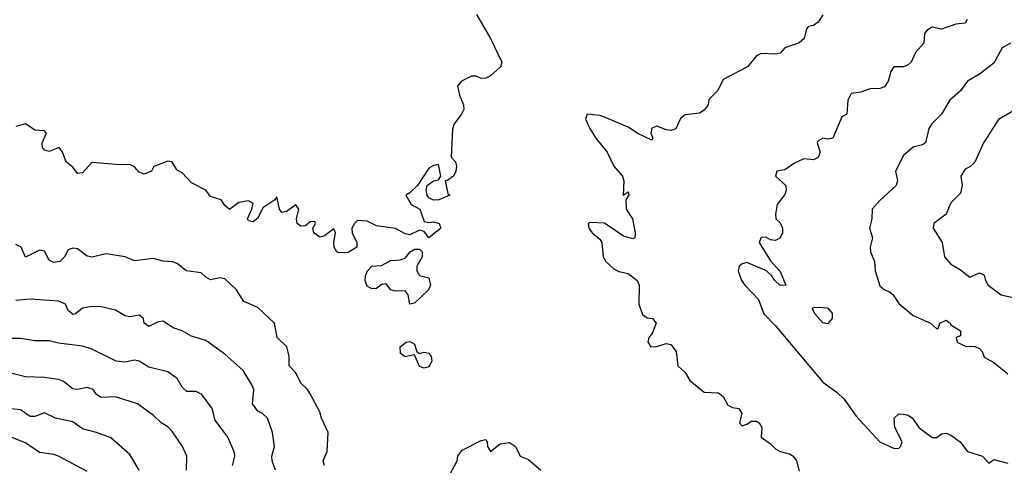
# Model space of a CAD drawing. Header units: metres. Extents: x -51132 to -49532, y -231222 to -229437.
# Tile 153 of 256: x -50403 to -50299, y -230914 to -230867. Entities that reach past the tile are written whole.
import ezdxf

# ---------------------------------------------------------------- set-up
doc = ezdxf.new("R2010")
doc.units = ezdxf.units.M
for name, color, linetype in [('CONTOUR_HALF', 8, 'Continuous'), ('CONTOUR_INDEX', 1, 'Continuous'), ('CONTOUR_INTER', 3, 'Continuous')]:
    doc.layers.add(name, color=color, linetype=linetype)

msp = doc.modelspace()

# ---------------------------------------------------------------- linework, layer by layer
at = {"layer": 'CONTOUR_HALF'}
for points, elevation in [([(-50354.55, -230866.76), (-50353.07, -230869.26), (-50351.9, -230871.76), (-50352.05, -230872.26), (-50353.08, -230873.19), (-50353.58, -230873.45), (-50354.08, -230873.48), (-50354.58, -230873.25), (-50355.08, -230873.23), (-50356.13, -230873.76), (-50356.55, -230874.26), (-50356.36, -230875.26), (-50355.94, -230876.26), (-50355.91, -230876.76), (-50356.13, -230877.26), (-50356.9, -230878.26), (-50357.08, -230878.84), (-50357.22, -230881.76), (-50356.76, -230882.26), (-50356.68, -230882.76), (-50356.74, -230883.26), (-50356.99, -230883.76), (-50357.58, -230884.21), (-50357.86, -230884.26), (-50357.58, -230885.6), (-50357.37, -230885.76), (-50358.52, -230886.26), (-50359.08, -230886.3), (-50359.58, -230886.05), (-50359.77, -230885.76), (-50359.87, -230885.26), (-50359.76, -230884.76), (-50359.08, -230884.27), (-50358.58, -230884.15), (-50358.31, -230883.76), (-50358.58, -230882.53), (-50359.08, -230882.65), (-50359.58, -230882.94), (-50360.77, -230884.76), (-50361.58, -230885.53), (-50362.02, -230885.76), (-50361.44, -230886.76), (-50360.52, -230887.26), (-50360.08, -230888.56), (-50359.58, -230888.66), (-50359.08, -230888.58), (-50358.48, -230888.76), (-50358.32, -230889.26), (-50359.58, -230890.28), (-50360.08, -230889.62), (-50360.58, -230889.45), (-50361.58, -230889.95), (-50362.08, -230889.85), (-50363.08, -230889.28), (-50365.08, -230888.99), (-50366.08, -230888.51), (-50367.08, -230888.46), (-50367.42, -230888.76), (-50367.69, -230889.26), (-50367.67, -230889.76), (-50367.18, -230890.76), (-50367.17, -230891.26), (-50368.08, -230891.81), (-50369.08, -230891.85), (-50369.27, -230891.76), (-50369.56, -230891.26), (-50369.6, -230890.76), (-50369.4, -230889.76), (-50369.58, -230889.31), (-50370.58, -230890.06), (-50371.08, -230890.19), (-50371.68, -230889.76), (-50371.8, -230889.26), (-50371.51, -230888.76), (-50371.58, -230888.54), (-50372.08, -230888.58), (-50372.58, -230888.99), (-50373.08, -230889.03), (-50373.45, -230888.76), (-50373.53, -230888.26), (-50373.26, -230887.26), (-50373.58, -230886.78), (-50374.58, -230887.51), (-50375.08, -230887.59), (-50375.3, -230887.26), (-50375.58, -230885.95), (-50375.82, -230886.26), (-50377.08, -230887.11), (-50377.58, -230888.19), (-50378.08, -230888.59), (-50378.58, -230888.48), (-50378.7, -230888.26), (-50378.21, -230887.26), (-50378.08, -230886.64), (-50378.58, -230886.39), (-50379.58, -230886.54), (-50380.58, -230887.27), (-50381.08, -230886.86), (-50381.46, -230886.26), (-50382.58, -230885.92), (-50383.08, -230885.25), (-50384.58, -230884.48), (-50385.58, -230883.41), (-50386.08, -230883.13), (-50386.65, -230882.26), (-50387.08, -230882.18), (-50388.54, -230882.76), (-50388.79, -230883.26), (-50389.58, -230883.55), (-50390.08, -230883.36), (-50390.58, -230882.78), (-50391.08, -230882.54), (-50392.08, -230882.57), (-50395.08, -230882.33), (-50396.08, -230883.44), (-50396.58, -230883.51), (-50397.08, -230882.84), (-50397.77, -230882.26), (-50398.17, -230881.26), (-50398.53, -230880.76), (-50399.58, -230881.17), (-50400.08, -230881.03), (-50400.28, -230880.76), (-50400.31, -230880.26), (-50399.86, -230879.26), (-50400.08, -230878.99), (-50401.08, -230878.92), (-50402.08, -230878.26), (-50403.08, -230878.56)], 82.5), ([(-50302.89, -230867.26), (-50303.08, -230867.66), (-50304.08, -230867.76), (-50305.58, -230868.28), (-50306.58, -230868.09), (-50307.08, -230868.38), (-50307.37, -230868.76), (-50307.43, -230869.76), (-50308.32, -230870.76), (-50308.78, -230871.76), (-50309.08, -230872.05), (-50309.58, -230872.27), (-50310.59, -230872.26), (-50310.92, -230872.76), (-50311.19, -230873.76), (-50311.58, -230874.36), (-50312.08, -230874.53), (-50313.08, -230874.57), (-50314.08, -230874.93), (-50315.08, -230875.08), (-50315.43, -230875.76), (-50315.55, -230877.26), (-50316.08, -230877.54), (-50317.03, -230879.76), (-50317.58, -230879.88), (-50318.08, -230879.76), (-50318.58, -230880.04), (-50318.67, -230880.26), (-50318.35, -230881.26), (-50318.58, -230881.82), (-50319.08, -230882.06), (-50320.08, -230881.94), (-50321.08, -230882.42), (-50322.08, -230883.1), (-50322.91, -230883.26), (-50323.08, -230883.77), (-50321.99, -230884.76), (-50321.95, -230885.26), (-50322.08, -230885.71), (-50322.89, -230886.76), (-50323.06, -230887.76), (-50323.02, -230888.26), (-50322.58, -230888.68), (-50322.33, -230889.26), (-50322.32, -230889.76), (-50322.58, -230890.26), (-50323.08, -230890.55), (-50323.58, -230890.47), (-50324.08, -230890.21), (-50324.58, -230890.22), (-50324.8, -230890.76), (-50323.58, -230892.71), (-50322.58, -230893.8), (-50321.97, -230895.26), (-50322.58, -230895.29), (-50323.14, -230894.76), (-50323.44, -230894.26), (-50324.02, -230893.76), (-50326.08, -230892.87), (-50326.58, -230893.02), (-50326.89, -230893.26), (-50326.99, -230893.76), (-50326.63, -230894.76), (-50326.31, -230895.26), (-50324.84, -230896.76), (-50324.29, -230898.26), (-50323.08, -230899.53), (-50318.08, -230905.49), (-50316.58, -230906.55), (-50315.84, -230907.26), (-50314.58, -230909.06), (-50312.08, -230911.75), (-50310.58, -230912.46), (-50310.08, -230912.41), (-50309.91, -230912.26), (-50309.74, -230911.76), (-50310.51, -230910.26), (-50310.57, -230909.26), (-50310.08, -230908.81), (-50309.58, -230908.83), (-50309.08, -230908.94), (-50308.65, -230909.26), (-50307.96, -230910.26), (-50306.58, -230911.29), (-50306.08, -230911.29), (-50305.58, -230910.93), (-50305.08, -230910.86), (-50304.58, -230911.06), (-50303.61, -230911.76), (-50302.84, -230912.76), (-50301.25, -230913.26), (-50300.58, -230914.02), (-50300.08, -230913.61), (-50298.58, -230914.01)], 81.5), ([(-50297.58, -230876.64), (-50299.58, -230877.8), (-50301.14, -230880.26), (-50302.08, -230882.29), (-50302.54, -230882.76), (-50303.08, -230883.03), (-50303.55, -230883.76), (-50303.39, -230884.76), (-50303.58, -230885.56), (-50304.58, -230886.58), (-50305.09, -230887.76), (-50306.4, -230888.76), (-50306.45, -230889.26), (-50305.52, -230890.76), (-50305.25, -230892.26), (-50304.58, -230893.06), (-50303.58, -230893.64), (-50302.58, -230894.42), (-50301.58, -230893.94), (-50301.08, -230894.22), (-50300.96, -230894.76), (-50300.68, -230895.26), (-50299.28, -230896.26), (-50297.58, -230896.65)], 80.5), ([(-50361.54, -230891.76), (-50361.08, -230891.48), (-50360.58, -230891.45), (-50360.29, -230891.76), (-50360.29, -230892.26), (-50360.83, -230893.26), (-50360.83, -230893.76), (-50360.58, -230894.24), (-50359.58, -230894.47), (-50359.39, -230895.26), (-50359.61, -230895.76), (-50361.08, -230897.15), (-50361.58, -230897.26), (-50361.75, -230896.26), (-50362.08, -230895.85), (-50363.08, -230895.89), (-50363.58, -230895.76), (-50364.08, -230895.1), (-50364.58, -230895.2), (-50365.08, -230895.59), (-50365.58, -230895.64), (-50366.08, -230895.37), (-50366.29, -230894.76), (-50366.24, -230894.26), (-50366.04, -230893.76), (-50365.58, -230893.27), (-50364.58, -230893.18), (-50363.58, -230892.66), (-50362.58, -230892.58), (-50362.08, -230892.4), (-50361.54, -230891.76)], 82.5), ([(-50375.73, -230914.76), (-50376.09, -230913.76), (-50376.12, -230913.26), (-50375.85, -230912.26), (-50376.05, -230910.76), (-50376.58, -230909.26), (-50377.12, -230908.76), (-50377.58, -230908.53), (-50378.15, -230907.76), (-50378.03, -230906.26), (-50378.24, -230905.76), (-50379.15, -230904.26), (-50381.08, -230902.51), (-50383.08, -230901.08), (-50384.58, -230900.63), (-50385.58, -230900.07), (-50386.51, -230899.76), (-50387.58, -230899.05), (-50388.08, -230899.12), (-50389.08, -230899.61), (-50389.58, -230899.26), (-50389.65, -230898.76), (-50390.08, -230898.4), (-50391.08, -230898.58), (-50391.58, -230898.47), (-50392.58, -230897.89), (-50394.08, -230897.53), (-50395.08, -230897.5), (-50396.08, -230897.68), (-50396.79, -230898.26), (-50397.08, -230898.35), (-50397.58, -230897.94), (-50397.86, -230897.26), (-50398.58, -230896.93), (-50401.58, -230896.73), (-50403.08, -230896.86)], 81.5), ([(-50319.17, -230897.76), (-50319.08, -230897.62), (-50318.58, -230897.56), (-50317.58, -230897.64), (-50317.08, -230898.21), (-50317.08, -230898.76), (-50317.58, -230899.33), (-50318.08, -230899.21), (-50318.92, -230898.26), (-50319.17, -230897.76)], 81.5), ([(-50361.96, -230901.26), (-50361.58, -230901.19), (-50361.08, -230901.47), (-50360.85, -230902.26), (-50360.58, -230902.44), (-50360.08, -230902.33), (-50359.58, -230902.42), (-50359.32, -230902.76), (-50359.27, -230903.26), (-50359.58, -230903.86), (-50360.08, -230904.01), (-50360.58, -230903.82), (-50361.08, -230902.6), (-50362.08, -230902.79), (-50362.58, -230902.46), (-50362.6, -230901.76), (-50361.96, -230901.26)], 82.5), ([(-50385.11, -230914.76), (-50385.08, -230913.26), (-50385.53, -230912.26), (-50386.58, -230910.71), (-50387.08, -230910.18), (-50387.77, -230909.76), (-50388.58, -230908.99), (-50390.28, -230907.76), (-50392.58, -230907.03), (-50394.08, -230907.08), (-50394.58, -230906.79), (-50394.93, -230906.26), (-50395.58, -230906.04), (-50396.58, -230906.23), (-50397.08, -230906.18), (-50398.08, -230905.39), (-50398.58, -230905.2), (-50400.08, -230904.97), (-50402.08, -230904.91), (-50405.58, -230904.05)], 80.5), ([(-50395.58, -230914.87), (-50398.59, -230913.26), (-50399.08, -230913.08), (-50400.58, -230912.89), (-50402.08, -230911.85), (-50403.58, -230911.27)], 79.5), ([(-50357.41, -230915.26), (-50356.61, -230913.76), (-50356.51, -230913.26), (-50356.08, -230912.64), (-50354.08, -230911.61), (-50353.58, -230911.53), (-50353.42, -230911.76), (-50353.39, -230912.26), (-50353.08, -230912.77), (-50352.08, -230911.98), (-50351.08, -230911.83), (-50350.44, -230912.26), (-50349.96, -230913.26), (-50349.08, -230913.62), (-50347.79, -230914.76)], 82.5)]:
    msp.add_lwpolyline(points, dxfattribs=dict(at, elevation=elevation))
at = {"layer": 'CONTOUR_INDEX', "elevation": 80}
msp.add_lwpolyline([(-50390.08, -230914.74), (-50391.08, -230913.11), (-50393.08, -230911.35), (-50394.6, -230910.76), (-50396.08, -230910.4), (-50397.08, -230909.66), (-50398.9, -230909.26), (-50400.08, -230908.72), (-50401.08, -230909.08), (-50401.58, -230909.09), (-50402.58, -230908.38), (-50403.58, -230908.29)], dxfattribs=at)
at = {"layer": 'CONTOUR_INTER'}
for points, elevation in [([(-50318.08, -230866.77), (-50318.58, -230867.55), (-50319.08, -230867.9), (-50319.58, -230868.02), (-50319.79, -230868.26), (-50320.06, -230869.26), (-50320.58, -230869.73), (-50322.08, -230870.26), (-50322.58, -230870.81), (-50323.08, -230870.94), (-50324.58, -230870.84), (-50325.08, -230871.09), (-50326.03, -230872.26), (-50328.58, -230873.61), (-50329.15, -230874.76), (-50330.08, -230875.69), (-50330.16, -230876.26), (-50330.58, -230876.84), (-50331.08, -230877.14), (-50332.58, -230877.3), (-50333.08, -230877.7), (-50333.58, -230878.8), (-50334.08, -230878.95), (-50334.58, -230878.9), (-50335.58, -230878.52), (-50336.08, -230878.73), (-50336.19, -230879.26), (-50335.97, -230879.76), (-50336.08, -230879.98), (-50337.58, -230879.27), (-50338.58, -230878.6), (-50341.08, -230877.55), (-50341.58, -230877.37), (-50342.89, -230877.26), (-50343.09, -230877.76), (-50342.61, -230878.76), (-50341.98, -230879.76), (-50340.78, -230881.26), (-50340.08, -230882.72), (-50339.18, -230883.76), (-50339.05, -230884.26), (-50339.1, -230885.76), (-50338.58, -230885.44), (-50338.5, -230885.76), (-50338.82, -230886.26), (-50338.81, -230887.26), (-50338.12, -230888.26), (-50337.85, -230889.76), (-50337.88, -230890.26), (-50338.08, -230890.38), (-50339.08, -230890.09), (-50341.08, -230888.72), (-50342.58, -230888.67), (-50342.8, -230888.76), (-50342.74, -230889.26), (-50342.39, -230889.76), (-50341.58, -230890.42), (-50341.37, -230890.76), (-50341.22, -230892.26), (-50340.95, -230892.76), (-50340.08, -230893.54), (-50339.58, -230893.8), (-50338.58, -230894.03), (-50337.65, -230894.76), (-50337.44, -230895.26), (-50337.45, -230897.26), (-50337.08, -230898.33), (-50336.58, -230898.71), (-50336.01, -230898.76), (-50335.65, -230899.26), (-50336.02, -230900.26), (-50336.42, -230900.76), (-50336.51, -230901.26), (-50336.18, -230901.76), (-50335.58, -230901.72), (-50334.58, -230901.39), (-50334.08, -230901.52), (-50333.53, -230902.26), (-50333.34, -230903.76), (-50332.58, -230904.46), (-50332.08, -230905.29), (-50330.58, -230906.53), (-50329.08, -230906.58), (-50328.58, -230906.98), (-50328.08, -230907.89), (-50327.58, -230908.15), (-50326.94, -230908.26), (-50326.61, -230908.76), (-50326.85, -230909.76), (-50326.58, -230910.06), (-50326.08, -230909.9), (-50325.58, -230909.57), (-50325.08, -230909.57), (-50324.77, -230909.76), (-50324.5, -230910.26), (-50324.58, -230911.28), (-50323.58, -230911.98), (-50323.08, -230912.48), (-50322.58, -230912.77), (-50321.58, -230913.01), (-50321.2, -230913.26), (-50320.87, -230913.76), (-50320.58, -230914.85)], 82), ([(-50298.32, -230869.76), (-50299.19, -230870.26), (-50300.08, -230871.88), (-50301.58, -230873.04), (-50302.85, -230873.76), (-50303.58, -230874.8), (-50304.7, -230875.76), (-50305.58, -230877.24), (-50306.61, -230878.26), (-50306.91, -230878.76), (-50307.25, -230880.26), (-50307.58, -230880.48), (-50308.58, -230880.71), (-50309.58, -230881.6), (-50310.43, -230883.26), (-50310.23, -230884.26), (-50310.36, -230884.76), (-50312.08, -230886.33), (-50312.87, -230887.26), (-50312.92, -230888.26), (-50313.16, -230889.26), (-50312.85, -230890.26), (-50313.1, -230891.26), (-50313.06, -230891.76), (-50312.62, -230892.76), (-50312.58, -230893.76), (-50312.08, -230895.31), (-50311.58, -230895.75), (-50311.08, -230895.91), (-50310.66, -230896.26), (-50310.08, -230897.18), (-50308.58, -230898.45), (-50306.75, -230899.26), (-50306.08, -230899.87), (-50305.91, -230899.76), (-50305.75, -230899.26), (-50305.08, -230898.96), (-50304.65, -230899.26), (-50304.58, -230899.45), (-50303.58, -230900.05), (-50303.58, -230900.6), (-50304.05, -230900.76), (-50303.92, -230901.26), (-50303.08, -230901.69), (-50302.08, -230901.72), (-50301.58, -230901.94), (-50301.3, -230902.26), (-50301.08, -230902.83), (-50300.08, -230903.41), (-50298.58, -230904.61)], 81), ([(-50370.58, -230914.26), (-50370.71, -230913.76), (-50370.3, -230912.76), (-50370.18, -230910.76), (-50370.9, -230909.26), (-50371.08, -230908.61), (-50372.08, -230906.7), (-50372.35, -230906.26), (-50373.08, -230905.59), (-50373.58, -230904.49), (-50374.28, -230903.76), (-50374.3, -230902.76), (-50374.53, -230901.76), (-50375.56, -230900.76), (-50375.84, -230899.26), (-50377.58, -230897.62), (-50379.08, -230896.99), (-50379.83, -230895.76), (-50381.08, -230894.58), (-50381.58, -230894.48), (-50382.58, -230894.68), (-50383.08, -230894.43), (-50383.58, -230893.96), (-50385.14, -230893.76), (-50386.08, -230892.99), (-50386.58, -230892.8), (-50387.58, -230892.72), (-50388.58, -230892.44), (-50390.58, -230892.71), (-50391.58, -230892.28), (-50393.58, -230891.94), (-50395.08, -230892.31), (-50395.58, -230892.19), (-50396.58, -230891.44), (-50397.08, -230891.36), (-50397.58, -230891.52), (-50397.96, -230892.26), (-50398.46, -230892.76), (-50399.08, -230892.88), (-50399.58, -230892.63), (-50400.08, -230891.69), (-50400.58, -230891.57), (-50402.08, -230892.3), (-50402.51, -230891.26), (-50403.08, -230890.96)], 82), ([(-50380.28, -230914.26), (-50380.02, -230913.26), (-50380.08, -230912.82), (-50380.74, -230911.26), (-50382.08, -230909.48), (-50382.41, -230908.26), (-50383.5, -230906.76), (-50384.08, -230906.47), (-50385.08, -230906.46), (-50385.58, -230905.99), (-50386.08, -230905.08), (-50387.08, -230904.39), (-50389.08, -230903.91), (-50390.08, -230903.27), (-50390.58, -230903.15), (-50391.58, -230903.38), (-50392.5, -230903.26), (-50395.08, -230902), (-50396.08, -230901.67), (-50398.58, -230901.38), (-50399.58, -230901.11), (-50401.08, -230901.13), (-50402.58, -230900.86), (-50404.58, -230900.87)], 81)]:
    msp.add_lwpolyline(points, dxfattribs=dict(at, elevation=elevation))

doc.saveas('drawing.dxf')
